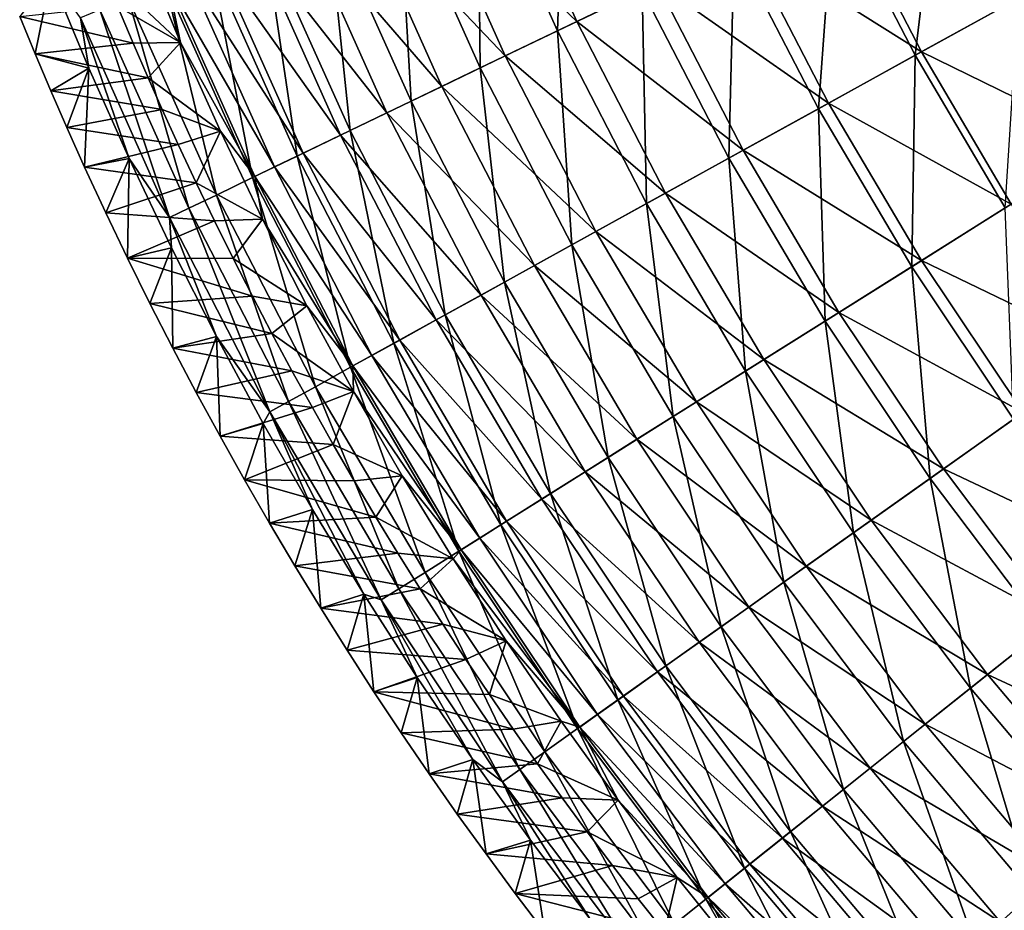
# Model space of a CAD drawing. Header units: millimetres. Extents: x -63 to 63, y -63 to 63.
# Tile 5 of 107: x -58 to -43, y -38 to -24. Entities that reach past the tile are written whole.
import ezdxf

# ---------------------------------------------------------------- set-up
doc = ezdxf.new("R2010")
doc.units = ezdxf.units.MM
doc.header["$LTSCALE"] = 106.095679
for name, color, linetype in [('12', 7, 'CONTINUOUS'), ('13', 7, 'CONTINUOUS'), ('5', 7, 'CONTINUOUS'), ('6', 7, 'CONTINUOUS'), ('9', 7, 'CONTINUOUS')]:
    doc.layers.add(name, color=color, linetype=linetype)

msp = doc.modelspace()

# ---------------------------------------------------------------- linework, layer by layer
at = {"layer": '12', "linetype": 'Continuous'}
for points in [[(-50.539, -20.934, -18.095), (-49.285, -23.735, -18.095), (-51.706, -21.417, -20.931), (-50.539, -20.934, -18.095)], [(-50.539, -20.934, -18.095), (-48.017, -23.124, -15.327), (-49.285, -23.735, -18.095), (-50.539, -20.934, -18.095)], [(-51.706, -21.417, -20.931), (-50.424, -24.283, -20.931), (-52.738, -21.845, -23.828), (-51.706, -21.417, -20.931)], [(-51.706, -21.417, -20.931), (-49.285, -23.735, -18.095), (-50.424, -24.283, -20.931), (-51.706, -21.417, -20.931)], [(-45.106, -21.722, -10.025), (-43.817, -24.217, -10.025), (-46.623, -22.452, -12.634), (-45.106, -21.722, -10.025)], [(-45.106, -21.722, -10.025), (-42.229, -23.339, -7.505), (-43.817, -24.217, -10.025), (-45.106, -21.722, -10.025)], [(-52.738, -21.845, -23.828), (-51.43, -24.768, -23.828), (-53.632, -22.215, -26.779), (-52.738, -21.845, -23.828)], [(-52.738, -21.845, -23.828), (-50.424, -24.283, -20.931), (-51.43, -24.768, -23.828), (-52.738, -21.845, -23.828)], [(-53.632, -22.215, -26.779), (-52.302, -25.187, -26.779), (-54.384, -22.527, -29.776), (-53.632, -22.215, -26.779)], [(-53.632, -22.215, -26.779), (-51.43, -24.768, -23.828), (-52.302, -25.187, -26.779), (-53.632, -22.215, -26.779)], [(-46.623, -22.452, -12.634), (-45.29, -25.031, -12.634), (-48.017, -23.124, -15.327), (-46.623, -22.452, -12.634)], [(-46.623, -22.452, -12.634), (-43.817, -24.217, -10.025), (-45.29, -25.031, -12.634), (-46.623, -22.452, -12.634)], [(-55.576, -24.067, -42.056), (-56.172, -22.64, -42.056), (-55.78, -23.105, -38.96), (-55.576, -24.067, -42.056)], [(-54.384, -22.527, -29.776), (-53.036, -25.541, -29.776), (-54.994, -22.779, -32.81), (-54.384, -22.527, -29.776)], [(-54.384, -22.527, -29.776), (-52.302, -25.187, -26.779), (-53.036, -25.541, -29.776), (-54.384, -22.527, -29.776)], [(-54.994, -22.779, -32.81), (-53.631, -25.827, -32.81), (-55.46, -22.972, -35.874), (-54.994, -22.779, -32.81)], [(-54.994, -22.779, -32.81), (-53.036, -25.541, -29.776), (-53.631, -25.827, -32.81), (-54.994, -22.779, -32.81)], [(-55.78, -23.105, -38.96), (-55.46, -22.972, -35.874), (-54.085, -26.046, -35.874), (-55.78, -23.105, -38.96)], [(-55.46, -22.972, -35.874), (-53.631, -25.827, -32.81), (-54.085, -26.046, -35.874), (-55.46, -22.972, -35.874)], [(-54.396, -26.196, -38.96), (-55.576, -24.067, -42.056), (-55.78, -23.105, -38.96), (-54.396, -26.196, -38.96)], [(-54.396, -26.196, -38.96), (-55.78, -23.105, -38.96), (-54.085, -26.046, -35.874), (-54.396, -26.196, -38.96)], [(-48.017, -23.124, -15.327), (-46.645, -25.78, -15.327), (-49.285, -23.735, -18.095), (-48.017, -23.124, -15.327)], [(-48.017, -23.124, -15.327), (-45.29, -25.031, -12.634), (-46.645, -25.78, -15.327), (-48.017, -23.124, -15.327)], [(-42.229, -23.339, -7.505), (-40.854, -25.67, -7.505), (-43.817, -24.217, -10.025), (-42.229, -23.339, -7.505)], [(-49.285, -23.735, -18.095), (-47.877, -26.461, -18.095), (-50.424, -24.283, -20.931), (-49.285, -23.735, -18.095)], [(-49.285, -23.735, -18.095), (-46.645, -25.78, -15.327), (-47.877, -26.461, -18.095), (-49.285, -23.735, -18.095)], [(-54.943, -25.478, -42.056), (-55.576, -24.067, -42.056), (-54.396, -26.196, -38.96), (-54.943, -25.478, -42.056)], [(-43.817, -24.217, -10.025), (-42.39, -26.636, -10.025), (-45.29, -25.031, -12.634), (-43.817, -24.217, -10.025)], [(-43.817, -24.217, -10.025), (-40.854, -25.67, -7.505), (-42.39, -26.636, -10.025), (-43.817, -24.217, -10.025)], [(-50.424, -24.283, -20.931), (-48.983, -27.072, -20.931), (-51.43, -24.768, -23.828), (-50.424, -24.283, -20.931)], [(-50.424, -24.283, -20.931), (-47.877, -26.461, -18.095), (-48.983, -27.072, -20.931), (-50.424, -24.283, -20.931)], [(-51.43, -24.768, -23.828), (-49.961, -27.612, -23.828), (-52.302, -25.187, -26.779), (-51.43, -24.768, -23.828)], [(-51.43, -24.768, -23.828), (-48.983, -27.072, -20.931), (-49.961, -27.612, -23.828), (-51.43, -24.768, -23.828)], [(-45.29, -25.031, -12.634), (-43.816, -27.531, -12.634), (-46.645, -25.78, -15.327), (-45.29, -25.031, -12.634)], [(-45.29, -25.031, -12.634), (-42.39, -26.636, -10.025), (-43.816, -27.531, -12.634), (-45.29, -25.031, -12.634)], [(-52.302, -25.187, -26.779), (-50.807, -28.08, -26.779), (-53.036, -25.541, -29.776), (-52.302, -25.187, -26.779)], [(-52.302, -25.187, -26.779), (-49.961, -27.612, -23.828), (-50.807, -28.08, -26.779), (-52.302, -25.187, -26.779)], [(-54.275, -26.873, -42.056), (-54.943, -25.478, -42.056), (-54.396, -26.196, -38.96), (-54.275, -26.873, -42.056)], [(-53.036, -25.541, -29.776), (-51.52, -28.474, -29.776), (-53.631, -25.827, -32.81), (-53.036, -25.541, -29.776)], [(-53.036, -25.541, -29.776), (-50.807, -28.08, -26.779), (-51.52, -28.474, -29.776), (-53.036, -25.541, -29.776)], [(-46.645, -25.78, -15.327), (-45.126, -28.355, -15.327), (-47.877, -26.461, -18.095), (-46.645, -25.78, -15.327)], [(-46.645, -25.78, -15.327), (-43.816, -27.531, -12.634), (-45.126, -28.355, -15.327), (-46.645, -25.78, -15.327)], [(-53.631, -25.827, -32.81), (-52.098, -28.794, -32.81), (-54.085, -26.046, -35.874), (-53.631, -25.827, -32.81)], [(-53.631, -25.827, -32.81), (-51.52, -28.474, -29.776), (-52.098, -28.794, -32.81), (-53.631, -25.827, -32.81)], [(-54.396, -26.196, -38.96), (-54.085, -26.046, -35.874), (-52.539, -29.037, -35.874), (-54.396, -26.196, -38.96)], [(-54.085, -26.046, -35.874), (-52.098, -28.794, -32.81), (-52.539, -29.037, -35.874), (-54.085, -26.046, -35.874)], [(-52.842, -29.205, -38.96), (-54.275, -26.873, -42.056), (-54.396, -26.196, -38.96), (-52.842, -29.205, -38.96)], [(-52.842, -29.205, -38.96), (-54.396, -26.196, -38.96), (-52.539, -29.037, -35.874), (-52.842, -29.205, -38.96)], [(-47.877, -26.461, -18.095), (-46.318, -29.103, -18.095), (-48.983, -27.072, -20.931), (-47.877, -26.461, -18.095)], [(-47.877, -26.461, -18.095), (-45.126, -28.355, -15.327), (-46.318, -29.103, -18.095), (-47.877, -26.461, -18.095)], [(-42.39, -26.636, -10.025), (-40.83, -28.971, -10.025), (-43.816, -27.531, -12.634), (-42.39, -26.636, -10.025)], [(-53.571, -28.25, -42.056), (-54.275, -26.873, -42.056), (-52.842, -29.205, -38.96), (-53.571, -28.25, -42.056)], [(-48.983, -27.072, -20.931), (-47.388, -29.776, -20.931), (-49.961, -27.612, -23.828), (-48.983, -27.072, -20.931)], [(-48.983, -27.072, -20.931), (-46.318, -29.103, -18.095), (-47.388, -29.776, -20.931), (-48.983, -27.072, -20.931)], [(-49.961, -27.612, -23.828), (-48.334, -30.37, -23.828), (-50.807, -28.08, -26.779), (-49.961, -27.612, -23.828)], [(-49.961, -27.612, -23.828), (-47.388, -29.776, -20.931), (-48.334, -30.37, -23.828), (-49.961, -27.612, -23.828)], [(-43.816, -27.531, -12.634), (-42.203, -29.945, -12.634), (-45.126, -28.355, -15.327), (-43.816, -27.531, -12.634)], [(-43.816, -27.531, -12.634), (-40.83, -28.971, -10.025), (-42.203, -29.945, -12.634), (-43.816, -27.531, -12.634)], [(-50.807, -28.08, -26.779), (-49.153, -30.885, -26.779), (-51.52, -28.474, -29.776), (-50.807, -28.08, -26.779)], [(-50.807, -28.08, -26.779), (-48.334, -30.37, -23.828), (-49.153, -30.885, -26.779), (-50.807, -28.08, -26.779)], [(-52.832, -29.609, -42.056), (-53.571, -28.25, -42.056), (-52.842, -29.205, -38.96), (-52.832, -29.609, -42.056)], [(-45.126, -28.355, -15.327), (-43.465, -30.84, -15.327), (-46.318, -29.103, -18.095), (-45.126, -28.355, -15.327)], [(-45.126, -28.355, -15.327), (-42.203, -29.945, -12.634), (-43.465, -30.84, -15.327), (-45.126, -28.355, -15.327)], [(-51.52, -28.474, -29.776), (-49.843, -31.318, -29.776), (-52.098, -28.794, -32.81), (-51.52, -28.474, -29.776)], [(-51.52, -28.474, -29.776), (-49.153, -30.885, -26.779), (-49.843, -31.318, -29.776), (-51.52, -28.474, -29.776)], [(-52.098, -28.794, -32.81), (-50.402, -31.669, -32.81), (-52.539, -29.037, -35.874), (-52.098, -28.794, -32.81)], [(-52.098, -28.794, -32.81), (-49.843, -31.318, -29.776), (-50.402, -31.669, -32.81), (-52.098, -28.794, -32.81)], [(-52.842, -29.205, -38.96), (-52.539, -29.037, -35.874), (-50.828, -31.938, -35.874), (-52.842, -29.205, -38.96)], [(-52.539, -29.037, -35.874), (-50.402, -31.669, -32.81), (-50.828, -31.938, -35.874), (-52.539, -29.037, -35.874)], [(-51.121, -32.122, -38.96), (-52.832, -29.609, -42.056), (-52.842, -29.205, -38.96), (-51.121, -32.122, -38.96)], [(-51.121, -32.122, -38.96), (-52.842, -29.205, -38.96), (-50.828, -31.938, -35.874), (-51.121, -32.122, -38.96)], [(-46.318, -29.103, -18.095), (-44.613, -31.655, -18.095), (-47.388, -29.776, -20.931), (-46.318, -29.103, -18.095)], [(-46.318, -29.103, -18.095), (-43.465, -30.84, -15.327), (-44.613, -31.655, -18.095), (-46.318, -29.103, -18.095)], [(-52.058, -30.949, -42.056), (-52.832, -29.609, -42.056), (-51.121, -32.122, -38.96), (-52.058, -30.949, -42.056)], [(-47.388, -29.776, -20.931), (-45.644, -32.386, -20.931), (-48.334, -30.37, -23.828), (-47.388, -29.776, -20.931)], [(-47.388, -29.776, -20.931), (-44.613, -31.655, -18.095), (-45.644, -32.386, -20.931), (-47.388, -29.776, -20.931)], [(-42.203, -29.945, -12.634), (-40.458, -32.264, -12.634), (-43.465, -30.84, -15.327), (-42.203, -29.945, -12.634)], [(-48.334, -30.37, -23.828), (-46.555, -33.033, -23.828), (-49.153, -30.885, -26.779), (-48.334, -30.37, -23.828)], [(-48.334, -30.37, -23.828), (-45.644, -32.386, -20.931), (-46.555, -33.033, -23.828), (-48.334, -30.37, -23.828)], [(-49.153, -30.885, -26.779), (-47.344, -33.592, -26.779), (-49.843, -31.318, -29.776), (-49.153, -30.885, -26.779)], [(-49.153, -30.885, -26.779), (-46.555, -33.033, -23.828), (-47.344, -33.592, -26.779), (-49.153, -30.885, -26.779)], [(-43.465, -30.84, -15.327), (-41.668, -33.229, -15.327), (-44.613, -31.655, -18.095), (-43.465, -30.84, -15.327)], [(-43.465, -30.84, -15.327), (-40.458, -32.264, -12.634), (-41.668, -33.229, -15.327), (-43.465, -30.84, -15.327)], [(-51.251, -32.268, -42.056), (-52.058, -30.949, -42.056), (-51.121, -32.122, -38.96), (-51.251, -32.268, -42.056)], [(-49.843, -31.318, -29.776), (-48.008, -34.064, -29.776), (-50.402, -31.669, -32.81), (-49.843, -31.318, -29.776)], [(-49.843, -31.318, -29.776), (-47.344, -33.592, -26.779), (-48.008, -34.064, -29.776), (-49.843, -31.318, -29.776)], [(-50.402, -31.669, -32.81), (-48.547, -34.446, -32.81), (-50.828, -31.938, -35.874), (-50.402, -31.669, -32.81)], [(-50.402, -31.669, -32.81), (-48.008, -34.064, -29.776), (-48.547, -34.446, -32.81), (-50.402, -31.669, -32.81)], [(-44.613, -31.655, -18.095), (-42.768, -34.106, -18.095), (-45.644, -32.386, -20.931), (-44.613, -31.655, -18.095)], [(-44.613, -31.655, -18.095), (-41.668, -33.229, -15.327), (-42.768, -34.106, -18.095), (-44.613, -31.655, -18.095)], [(-51.121, -32.122, -38.96), (-50.828, -31.938, -35.874), (-48.958, -34.737, -35.874), (-51.121, -32.122, -38.96)], [(-50.828, -31.938, -35.874), (-48.547, -34.446, -32.81), (-48.958, -34.737, -35.874), (-50.828, -31.938, -35.874)], [(-49.24, -34.938, -38.96), (-51.251, -32.268, -42.056), (-51.121, -32.122, -38.96), (-49.24, -34.938, -38.96)], [(-49.24, -34.938, -38.96), (-51.121, -32.122, -38.96), (-48.958, -34.737, -35.874), (-49.24, -34.938, -38.96)], [(-50.41, -33.567, -42.056), (-51.251, -32.268, -42.056), (-49.24, -34.938, -38.96), (-50.41, -33.567, -42.056)], [(-45.644, -32.386, -20.931), (-43.756, -34.895, -20.931), (-46.555, -33.033, -23.828), (-45.644, -32.386, -20.931)], [(-45.644, -32.386, -20.931), (-42.768, -34.106, -18.095), (-43.756, -34.895, -20.931), (-45.644, -32.386, -20.931)], [(-46.555, -33.033, -23.828), (-44.63, -35.591, -23.828), (-47.344, -33.592, -26.779), (-46.555, -33.033, -23.828)], [(-46.555, -33.033, -23.828), (-43.756, -34.895, -20.931), (-44.63, -35.591, -23.828), (-46.555, -33.033, -23.828)], [(-41.668, -33.229, -15.327), (-39.739, -35.513, -15.327), (-42.768, -34.106, -18.095), (-41.668, -33.229, -15.327)], [(-49.536, -34.843, -42.056), (-50.41, -33.567, -42.056), (-49.24, -34.938, -38.96), (-49.536, -34.843, -42.056)], [(-47.344, -33.592, -26.779), (-45.386, -36.194, -26.779), (-48.008, -34.064, -29.776), (-47.344, -33.592, -26.779)], [(-47.344, -33.592, -26.779), (-44.63, -35.591, -23.828), (-45.386, -36.194, -26.779), (-47.344, -33.592, -26.779)], [(-48.008, -34.064, -29.776), (-46.023, -36.702, -29.776), (-48.547, -34.446, -32.81), (-48.008, -34.064, -29.776)], [(-48.008, -34.064, -29.776), (-45.386, -36.194, -26.779), (-46.023, -36.702, -29.776), (-48.008, -34.064, -29.776)], [(-42.768, -34.106, -18.095), (-40.788, -36.451, -18.095), (-43.756, -34.895, -20.931), (-42.768, -34.106, -18.095)], [(-42.768, -34.106, -18.095), (-39.739, -35.513, -15.327), (-40.788, -36.451, -18.095), (-42.768, -34.106, -18.095)], [(-48.547, -34.446, -32.81), (-46.539, -37.114, -32.81), (-48.958, -34.737, -35.874), (-48.547, -34.446, -32.81)], [(-48.547, -34.446, -32.81), (-46.023, -36.702, -29.776), (-46.539, -37.114, -32.81), (-48.547, -34.446, -32.81)], [(-48.63, -36.097, -42.056), (-49.536, -34.843, -42.056), (-49.24, -34.938, -38.96), (-48.63, -36.097, -42.056)], [(-49.24, -34.938, -38.96), (-48.958, -34.737, -35.874), (-46.933, -37.428, -35.874), (-49.24, -34.938, -38.96)], [(-48.958, -34.737, -35.874), (-46.539, -37.114, -32.81), (-46.933, -37.428, -35.874), (-48.958, -34.737, -35.874)], [(-47.203, -37.644, -38.96), (-48.63, -36.097, -42.056), (-49.24, -34.938, -38.96), (-47.203, -37.644, -38.96)], [(-47.203, -37.644, -38.96), (-49.24, -34.938, -38.96), (-46.933, -37.428, -35.874), (-47.203, -37.644, -38.96)], [(-43.756, -34.895, -20.931), (-41.731, -37.293, -20.931), (-44.63, -35.591, -23.828), (-43.756, -34.895, -20.931)], [(-43.756, -34.895, -20.931), (-40.788, -36.451, -18.095), (-41.731, -37.293, -20.931), (-43.756, -34.895, -20.931)], [(-44.63, -35.591, -23.828), (-42.564, -38.037, -23.828), (-45.386, -36.194, -26.779), (-44.63, -35.591, -23.828)], [(-44.63, -35.591, -23.828), (-41.731, -37.293, -20.931), (-42.564, -38.037, -23.828), (-44.63, -35.591, -23.828)], [(-47.693, -37.327, -42.056), (-48.63, -36.097, -42.056), (-47.203, -37.644, -38.96), (-47.693, -37.327, -42.056)], [(-45.386, -36.194, -26.779), (-43.285, -38.682, -26.779), (-46.023, -36.702, -29.776), (-45.386, -36.194, -26.779)], [(-45.386, -36.194, -26.779), (-42.564, -38.037, -23.828), (-43.285, -38.682, -26.779), (-45.386, -36.194, -26.779)], [(-46.023, -36.702, -29.776), (-43.892, -39.225, -29.776), (-46.539, -37.114, -32.81), (-46.023, -36.702, -29.776)], [(-46.023, -36.702, -29.776), (-43.285, -38.682, -26.779), (-43.892, -39.225, -29.776), (-46.023, -36.702, -29.776)], [(-46.539, -37.114, -32.81), (-44.385, -39.665, -32.81), (-46.933, -37.428, -35.874), (-46.539, -37.114, -32.81)], [(-46.539, -37.114, -32.81), (-43.892, -39.225, -29.776), (-44.385, -39.665, -32.81), (-46.539, -37.114, -32.81)], [(-46.724, -38.533, -42.056), (-47.693, -37.327, -42.056), (-47.203, -37.644, -38.96), (-46.724, -38.533, -42.056)], [(-41.731, -37.293, -20.931), (-39.574, -39.574, -20.931), (-42.564, -38.037, -23.828), (-41.731, -37.293, -20.931)], [(-47.203, -37.644, -38.96), (-46.933, -37.428, -35.874), (-44.76, -40, -35.874), (-47.203, -37.644, -38.96)], [(-46.933, -37.428, -35.874), (-44.385, -39.665, -32.81), (-44.76, -40, -35.874), (-46.933, -37.428, -35.874)], [(-45.019, -40.231, -38.96), (-46.724, -38.533, -42.056), (-47.203, -37.644, -38.96), (-45.019, -40.231, -38.96)], [(-45.019, -40.231, -38.96), (-47.203, -37.644, -38.96), (-44.76, -40, -35.874), (-45.019, -40.231, -38.96)]]:
    msp.add_3dface(points, dxfattribs=at)
at = {"layer": '13', "linetype": 'Continuous'}
for points in [[(-56.816, -22.906, -62.004), (-56.172, -22.64, -42.056), (-55.576, -24.067, -42.056), (-56.816, -22.906, -62.004)], [(-56.576, -23.492, -62.004), (-56.816, -22.906, -62.004), (-55.576, -24.067, -42.056), (-56.576, -23.492, -62.004)], [(-56.329, -24.079, -62.004), (-56.576, -23.492, -62.004), (-55.576, -24.067, -42.056), (-56.329, -24.079, -62.004)], [(-56.09, -24.629, -62.004), (-56.329, -24.079, -62.004), (-55.576, -24.067, -42.056), (-56.09, -24.629, -62.004)], [(-56.09, -24.629, -62.004), (-55.576, -24.067, -42.056), (-54.943, -25.478, -42.056), (-56.09, -24.629, -62.004)], [(-55.867, -25.132, -62.004), (-56.09, -24.629, -62.004), (-54.943, -25.478, -42.056), (-55.867, -25.132, -62.004)], [(-55.614, -25.688, -62.004), (-55.867, -25.132, -62.004), (-54.943, -25.478, -42.056), (-55.614, -25.688, -62.004)], [(-55.329, -26.295, -62.004), (-55.614, -25.688, -62.004), (-54.943, -25.478, -42.056), (-55.329, -26.295, -62.004)], [(-55.329, -26.295, -62.004), (-54.943, -25.478, -42.056), (-54.275, -26.873, -42.056), (-55.329, -26.295, -62.004)], [(-55.038, -26.899, -62.004), (-55.329, -26.295, -62.004), (-54.275, -26.873, -42.056), (-55.038, -26.899, -62.004)], [(-54.74, -27.5, -62.004), (-55.038, -26.899, -62.004), (-54.275, -26.873, -42.056), (-54.74, -27.5, -62.004)], [(-54.74, -27.5, -62.004), (-54.275, -26.873, -42.056), (-53.571, -28.25, -42.056), (-54.74, -27.5, -62.004)], [(-54.436, -28.097, -62.004), (-54.74, -27.5, -62.004), (-53.571, -28.25, -42.056), (-54.436, -28.097, -62.004)], [(-54.126, -28.691, -62.004), (-54.436, -28.097, -62.004), (-53.571, -28.25, -42.056), (-54.126, -28.691, -62.004)], [(-54.126, -28.691, -62.004), (-53.571, -28.25, -42.056), (-52.832, -29.609, -42.056), (-54.126, -28.691, -62.004)], [(-53.809, -29.281, -62.004), (-54.126, -28.691, -62.004), (-52.832, -29.609, -42.056), (-53.809, -29.281, -62.004)], [(-53.485, -29.867, -62.004), (-53.809, -29.281, -62.004), (-52.832, -29.609, -42.056), (-53.485, -29.867, -62.004)], [(-53.156, -30.45, -62.004), (-53.485, -29.867, -62.004), (-52.832, -29.609, -42.056), (-53.156, -30.45, -62.004)], [(-53.156, -30.45, -62.004), (-52.832, -29.609, -42.056), (-52.058, -30.949, -42.056), (-53.156, -30.45, -62.004)], [(-52.82, -31.029, -62.004), (-53.156, -30.45, -62.004), (-52.058, -30.949, -42.056), (-52.82, -31.029, -62.004)], [(-52.478, -31.605, -62.004), (-52.82, -31.029, -62.004), (-52.058, -30.949, -42.056), (-52.478, -31.605, -62.004)], [(-52.478, -31.605, -62.004), (-52.058, -30.949, -42.056), (-51.251, -32.268, -42.056), (-52.478, -31.605, -62.004)], [(-52.129, -32.176, -62.004), (-52.478, -31.605, -62.004), (-51.251, -32.268, -42.056), (-52.129, -32.176, -62.004)], [(-51.775, -32.744, -62.004), (-52.129, -32.176, -62.004), (-51.251, -32.268, -42.056), (-51.775, -32.744, -62.004)], [(-51.775, -32.744, -62.004), (-51.251, -32.268, -42.056), (-50.41, -33.567, -42.056), (-51.775, -32.744, -62.004)], [(-51.414, -33.307, -62.004), (-51.775, -32.744, -62.004), (-50.41, -33.567, -42.056), (-51.414, -33.307, -62.004)], [(-51.047, -33.867, -62.004), (-51.414, -33.307, -62.004), (-50.41, -33.567, -42.056), (-51.047, -33.867, -62.004)], [(-50.674, -34.422, -62.004), (-51.047, -33.867, -62.004), (-50.41, -33.567, -42.056), (-50.674, -34.422, -62.004)], [(-50.674, -34.422, -62.004), (-50.41, -33.567, -42.056), (-49.536, -34.843, -42.056), (-50.674, -34.422, -62.004)], [(-50.295, -34.973, -62.004), (-50.674, -34.422, -62.004), (-49.536, -34.843, -42.056), (-50.295, -34.973, -62.004)], [(-49.91, -35.52, -62.004), (-50.295, -34.973, -62.004), (-49.536, -34.843, -42.056), (-49.91, -35.52, -62.004)], [(-49.91, -35.52, -62.004), (-49.536, -34.843, -42.056), (-48.63, -36.097, -42.056), (-49.91, -35.52, -62.004)], [(-49.52, -36.063, -62.004), (-49.91, -35.52, -62.004), (-48.63, -36.097, -42.056), (-49.52, -36.063, -62.004)], [(-49.123, -36.602, -62.004), (-49.52, -36.063, -62.004), (-48.63, -36.097, -42.056), (-49.123, -36.602, -62.004)], [(-49.123, -36.602, -62.004), (-48.63, -36.097, -42.056), (-47.693, -37.327, -42.056), (-49.123, -36.602, -62.004)], [(-48.72, -37.136, -62.004), (-49.123, -36.602, -62.004), (-47.693, -37.327, -42.056), (-48.72, -37.136, -62.004)], [(-48.312, -37.666, -62.004), (-48.72, -37.136, -62.004), (-47.693, -37.327, -42.056), (-48.312, -37.666, -62.004)], [(-47.898, -38.191, -62.004), (-48.312, -37.666, -62.004), (-47.693, -37.327, -42.056), (-47.898, -38.191, -62.004)], [(-47.898, -38.191, -62.004), (-47.693, -37.327, -42.056), (-46.724, -38.533, -42.056), (-47.898, -38.191, -62.004)]]:
    msp.add_3dface(points, dxfattribs=at)
at = {"layer": '5', "linetype": 'Continuous'}
for points in [[(-58.131, -23.658, -62.004), (-57.887, -24.248, -62.004), (-57.634, -23.022, -42.004), (-58.131, -23.658, -62.004)], [(-57.634, -23.022, -42.004), (-57.887, -24.248, -62.004), (-57.033, -24.475, -42.004), (-57.634, -23.022, -42.004)], [(-57.887, -24.248, -62.004), (-57.637, -24.836, -62.004), (-57.033, -24.475, -42.004), (-57.887, -24.248, -62.004)], [(-57.637, -24.836, -62.004), (-57.382, -25.421, -62.004), (-57.033, -24.475, -42.004), (-57.637, -24.836, -62.004)], [(-57.382, -25.421, -62.004), (-57.1, -26.047, -62.004), (-57.033, -24.475, -42.004), (-57.382, -25.421, -62.004)], [(-57.033, -24.475, -42.004), (-57.1, -26.047, -62.004), (-56.394, -25.912, -42.004), (-57.033, -24.475, -42.004)], [(-57.1, -26.047, -62.004), (-56.763, -26.774, -62.004), (-56.394, -25.912, -42.004), (-57.1, -26.047, -62.004)], [(-56.763, -26.774, -62.004), (-56.417, -27.495, -62.004), (-56.394, -25.912, -42.004), (-56.763, -26.774, -62.004)], [(-56.394, -25.912, -42.004), (-56.417, -27.495, -62.004), (-55.72, -27.332, -42.004), (-56.394, -25.912, -42.004)], [(-56.417, -27.495, -62.004), (-56.063, -28.211, -62.004), (-55.72, -27.332, -42.004), (-56.417, -27.495, -62.004)], [(-56.063, -28.211, -62.004), (-55.7, -28.92, -62.004), (-55.72, -27.332, -42.004), (-56.063, -28.211, -62.004)], [(-55.72, -27.332, -42.004), (-55.7, -28.92, -62.004), (-55.009, -28.735, -42.004), (-55.72, -27.332, -42.004)], [(-55.7, -28.92, -62.004), (-55.329, -29.624, -62.004), (-55.009, -28.735, -42.004), (-55.7, -28.92, -62.004)], [(-55.329, -29.624, -62.004), (-54.95, -30.322, -62.004), (-55.009, -28.735, -42.004), (-55.329, -29.624, -62.004)], [(-55.009, -28.735, -42.004), (-54.95, -30.322, -62.004), (-54.264, -30.119, -42.004), (-55.009, -28.735, -42.004)], [(-54.95, -30.322, -62.004), (-54.562, -31.013, -62.004), (-54.264, -30.119, -42.004), (-54.95, -30.322, -62.004)], [(-54.562, -31.013, -62.004), (-54.167, -31.699, -62.004), (-54.264, -30.119, -42.004), (-54.562, -31.013, -62.004)], [(-54.264, -30.119, -42.004), (-54.167, -31.699, -62.004), (-53.483, -31.484, -42.004), (-54.264, -30.119, -42.004)], [(-54.167, -31.699, -62.004), (-53.764, -32.378, -62.004), (-53.483, -31.484, -42.004), (-54.167, -31.699, -62.004)], [(-53.764, -32.378, -62.004), (-53.353, -33.051, -62.004), (-53.483, -31.484, -42.004), (-53.764, -32.378, -62.004)], [(-53.483, -31.484, -42.004), (-53.353, -33.051, -62.004), (-52.669, -32.829, -42.004), (-53.483, -31.484, -42.004)], [(-53.353, -33.051, -62.004), (-52.934, -33.718, -62.004), (-52.669, -32.829, -42.004), (-53.353, -33.051, -62.004)], [(-52.934, -33.718, -62.004), (-52.508, -34.378, -62.004), (-52.669, -32.829, -42.004), (-52.934, -33.718, -62.004)], [(-52.669, -32.829, -42.004), (-52.508, -34.378, -62.004), (-51.82, -34.152, -42.004), (-52.669, -32.829, -42.004)], [(-52.508, -34.378, -62.004), (-52.074, -35.032, -62.004), (-51.82, -34.152, -42.004), (-52.508, -34.378, -62.004)], [(-52.074, -35.032, -62.004), (-51.633, -35.679, -62.004), (-51.82, -34.152, -42.004), (-52.074, -35.032, -62.004)], [(-51.82, -34.152, -42.004), (-51.633, -35.679, -62.004), (-50.938, -35.454, -42.004), (-51.82, -34.152, -42.004)], [(-51.633, -35.679, -62.004), (-51.184, -36.319, -62.004), (-50.938, -35.454, -42.004), (-51.633, -35.679, -62.004)], [(-51.184, -36.319, -62.004), (-50.728, -36.953, -62.004), (-50.938, -35.454, -42.004), (-51.184, -36.319, -62.004)], [(-50.938, -35.454, -42.004), (-50.728, -36.953, -62.004), (-50.024, -36.733, -42.004), (-50.938, -35.454, -42.004)], [(-50.728, -36.953, -62.004), (-50.266, -37.58, -62.004), (-50.024, -36.733, -42.004), (-50.728, -36.953, -62.004)], [(-50.266, -37.58, -62.004), (-49.796, -38.2, -62.004), (-50.024, -36.733, -42.004), (-50.266, -37.58, -62.004)], [(-50.024, -36.733, -42.004), (-49.796, -38.2, -62.004), (-49.077, -37.989, -42.004), (-50.024, -36.733, -42.004)]]:
    msp.add_3dface(points, dxfattribs=at)
at = {"layer": '6', "linetype": 'Continuous'}
for points in [[(-49.596, -23.884, -15.428), (-49.479, -20.495, -12.735), (-50.857, -21.066, -15.428), (-49.596, -23.884, -15.428)], [(-48.252, -23.237, -12.735), (-49.479, -20.495, -12.735), (-49.596, -23.884, -15.428), (-48.252, -23.237, -12.735)], [(-50.819, -24.473, -18.193), (-50.857, -21.066, -15.428), (-52.111, -21.585, -18.193), (-50.819, -24.473, -18.193)], [(-49.596, -23.884, -15.428), (-50.857, -21.066, -15.428), (-50.819, -24.473, -18.193), (-49.596, -23.884, -15.428)], [(-43.918, -24.272, -7.586), (-43.52, -20.958, -5.143), (-45.21, -21.772, -7.586), (-43.918, -24.272, -7.586)], [(-42.276, -23.365, -5.143), (-43.52, -20.958, -5.143), (-43.918, -24.272, -7.586), (-42.276, -23.365, -5.143)], [(-51.917, -25.002, -21.021), (-52.111, -21.585, -18.193), (-53.237, -22.052, -21.021), (-51.917, -25.002, -21.021)], [(-50.819, -24.473, -18.193), (-52.111, -21.585, -18.193), (-51.917, -25.002, -21.021), (-50.819, -24.473, -18.193)], [(-45.451, -25.12, -10.119), (-45.21, -21.772, -7.586), (-46.788, -22.532, -10.119), (-45.451, -25.12, -10.119)], [(-43.918, -24.272, -7.586), (-45.21, -21.772, -7.586), (-45.451, -25.12, -10.119), (-43.918, -24.272, -7.586)], [(-52.887, -25.469, -23.906), (-53.237, -22.052, -21.021), (-54.232, -22.464, -23.906), (-52.887, -25.469, -23.906)], [(-51.917, -25.002, -21.021), (-53.237, -22.052, -21.021), (-52.887, -25.469, -23.906), (-51.917, -25.002, -21.021)], [(-53.727, -25.874, -26.841), (-54.232, -22.464, -23.906), (-55.093, -22.82, -26.841), (-53.727, -25.874, -26.841)], [(-52.887, -25.469, -23.906), (-54.232, -22.464, -23.906), (-53.727, -25.874, -26.841), (-52.887, -25.469, -23.906)], [(-46.873, -25.906, -12.735), (-46.788, -22.532, -10.119), (-48.252, -23.237, -12.735), (-46.873, -25.906, -12.735)], [(-45.451, -25.12, -10.119), (-46.788, -22.532, -10.119), (-46.873, -25.906, -12.735), (-45.451, -25.12, -10.119)], [(-54.435, -26.215, -29.818), (-55.093, -22.82, -26.841), (-55.819, -23.121, -29.818), (-54.435, -26.215, -29.818)], [(-53.727, -25.874, -26.841), (-55.093, -22.82, -26.841), (-54.435, -26.215, -29.818), (-53.727, -25.874, -26.841)], [(-57.634, -23.022, -42.004), (-57.033, -24.475, -42.004), (-57.168, -23.68, -38.933), (-57.634, -23.022, -42.004)], [(-55.009, -26.491, -32.831), (-55.819, -23.121, -29.818), (-56.408, -23.365, -32.831), (-55.009, -26.491, -32.831)], [(-54.435, -26.215, -29.818), (-55.819, -23.121, -29.818), (-55.009, -26.491, -32.831), (-54.435, -26.215, -29.818)], [(-48.179, -26.628, -15.428), (-48.252, -23.237, -12.735), (-49.596, -23.884, -15.428), (-48.179, -26.628, -15.428)], [(-46.873, -25.906, -12.735), (-48.252, -23.237, -12.735), (-48.179, -26.628, -15.428), (-46.873, -25.906, -12.735)], [(-55.448, -26.702, -35.872), (-56.408, -23.365, -32.831), (-56.858, -23.551, -35.872), (-55.448, -26.702, -35.872)], [(-55.009, -26.491, -32.831), (-56.408, -23.365, -32.831), (-55.448, -26.702, -35.872), (-55.009, -26.491, -32.831)], [(-42.488, -26.697, -7.586), (-42.276, -23.365, -5.143), (-43.918, -24.272, -7.586), (-42.488, -26.697, -7.586)], [(-57.168, -23.68, -38.933), (-55.751, -26.848, -38.933), (-56.858, -23.551, -35.872), (-57.168, -23.68, -38.933)], [(-55.751, -26.848, -38.933), (-55.448, -26.702, -35.872), (-56.858, -23.551, -35.872), (-55.751, -26.848, -38.933)], [(-57.033, -24.475, -42.004), (-56.394, -25.912, -42.004), (-57.168, -23.68, -38.933), (-57.033, -24.475, -42.004)], [(-57.168, -23.68, -38.933), (-56.394, -25.912, -42.004), (-55.751, -26.848, -38.933), (-57.168, -23.68, -38.933)], [(-49.367, -27.284, -18.193), (-49.596, -23.884, -15.428), (-50.819, -24.473, -18.193), (-49.367, -27.284, -18.193)], [(-48.179, -26.628, -15.428), (-49.596, -23.884, -15.428), (-49.367, -27.284, -18.193), (-48.179, -26.628, -15.428)], [(-43.971, -27.629, -10.119), (-43.918, -24.272, -7.586), (-45.451, -25.12, -10.119), (-43.971, -27.629, -10.119)], [(-42.488, -26.697, -7.586), (-43.918, -24.272, -7.586), (-43.971, -27.629, -10.119), (-42.488, -26.697, -7.586)], [(-50.433, -27.874, -21.021), (-50.819, -24.473, -18.193), (-51.917, -25.002, -21.021), (-50.433, -27.874, -21.021)], [(-49.367, -27.284, -18.193), (-50.819, -24.473, -18.193), (-50.433, -27.874, -21.021), (-49.367, -27.284, -18.193)], [(-51.376, -28.394, -23.906), (-51.917, -25.002, -21.021), (-52.887, -25.469, -23.906), (-51.376, -28.394, -23.906)], [(-50.433, -27.874, -21.021), (-51.917, -25.002, -21.021), (-51.376, -28.394, -23.906), (-50.433, -27.874, -21.021)], [(-45.346, -28.493, -12.735), (-45.451, -25.12, -10.119), (-46.873, -25.906, -12.735), (-45.346, -28.493, -12.735)], [(-43.971, -27.629, -10.119), (-45.451, -25.12, -10.119), (-45.346, -28.493, -12.735), (-43.971, -27.629, -10.119)], [(-52.192, -28.845, -26.841), (-52.887, -25.469, -23.906), (-53.727, -25.874, -26.841), (-52.192, -28.845, -26.841)], [(-51.376, -28.394, -23.906), (-52.887, -25.469, -23.906), (-52.192, -28.845, -26.841), (-51.376, -28.394, -23.906)], [(-56.394, -25.912, -42.004), (-55.72, -27.332, -42.004), (-55.751, -26.848, -38.933), (-56.394, -25.912, -42.004)], [(-52.88, -29.226, -29.818), (-53.727, -25.874, -26.841), (-54.435, -26.215, -29.818), (-52.88, -29.226, -29.818)], [(-52.192, -28.845, -26.841), (-53.727, -25.874, -26.841), (-52.88, -29.226, -29.818), (-52.192, -28.845, -26.841)], [(-46.61, -29.287, -15.428), (-46.873, -25.906, -12.735), (-48.179, -26.628, -15.428), (-46.61, -29.287, -15.428)], [(-45.346, -28.493, -12.735), (-46.873, -25.906, -12.735), (-46.61, -29.287, -15.428), (-45.346, -28.493, -12.735)], [(-53.437, -29.534, -32.831), (-54.435, -26.215, -29.818), (-55.009, -26.491, -32.831), (-53.437, -29.534, -32.831)], [(-52.88, -29.226, -29.818), (-54.435, -26.215, -29.818), (-53.437, -29.534, -32.831), (-52.88, -29.226, -29.818)], [(-53.864, -29.769, -35.872), (-55.009, -26.491, -32.831), (-55.448, -26.702, -35.872), (-53.864, -29.769, -35.872)], [(-53.437, -29.534, -32.831), (-55.009, -26.491, -32.831), (-53.864, -29.769, -35.872), (-53.437, -29.534, -32.831)], [(-55.751, -26.848, -38.933), (-54.158, -29.932, -38.933), (-55.448, -26.702, -35.872), (-55.751, -26.848, -38.933)], [(-54.158, -29.932, -38.933), (-53.864, -29.769, -35.872), (-55.448, -26.702, -35.872), (-54.158, -29.932, -38.933)], [(-47.759, -30.009, -18.193), (-48.179, -26.628, -15.428), (-49.367, -27.284, -18.193), (-47.759, -30.009, -18.193)], [(-46.61, -29.287, -15.428), (-48.179, -26.628, -15.428), (-47.759, -30.009, -18.193), (-46.61, -29.287, -15.428)], [(-42.353, -30.051, -10.119), (-42.488, -26.697, -7.586), (-43.971, -27.629, -10.119), (-42.353, -30.051, -10.119)], [(-55.72, -27.332, -42.004), (-55.009, -28.735, -42.004), (-55.751, -26.848, -38.933), (-55.72, -27.332, -42.004)], [(-55.751, -26.848, -38.933), (-55.009, -28.735, -42.004), (-54.158, -29.932, -38.933), (-55.751, -26.848, -38.933)], [(-48.791, -30.658, -21.021), (-49.367, -27.284, -18.193), (-50.433, -27.874, -21.021), (-48.791, -30.658, -21.021)], [(-47.759, -30.009, -18.193), (-49.367, -27.284, -18.193), (-48.791, -30.658, -21.021), (-47.759, -30.009, -18.193)], [(-43.677, -30.991, -12.735), (-43.971, -27.629, -10.119), (-45.346, -28.493, -12.735), (-43.677, -30.991, -12.735)], [(-42.353, -30.051, -10.119), (-43.971, -27.629, -10.119), (-43.677, -30.991, -12.735), (-42.353, -30.051, -10.119)], [(-49.703, -31.23, -23.906), (-50.433, -27.874, -21.021), (-51.376, -28.394, -23.906), (-49.703, -31.23, -23.906)], [(-48.791, -30.658, -21.021), (-50.433, -27.874, -21.021), (-49.703, -31.23, -23.906), (-48.791, -30.658, -21.021)], [(-50.492, -31.727, -26.841), (-51.376, -28.394, -23.906), (-52.192, -28.845, -26.841), (-50.492, -31.727, -26.841)], [(-49.703, -31.23, -23.906), (-51.376, -28.394, -23.906), (-50.492, -31.727, -26.841), (-49.703, -31.23, -23.906)], [(-44.895, -31.855, -15.428), (-45.346, -28.493, -12.735), (-46.61, -29.287, -15.428), (-44.895, -31.855, -15.428)], [(-43.677, -30.991, -12.735), (-45.346, -28.493, -12.735), (-44.895, -31.855, -15.428), (-43.677, -30.991, -12.735)], [(-55.009, -28.735, -42.004), (-54.264, -30.119, -42.004), (-54.158, -29.932, -38.933), (-55.009, -28.735, -42.004)], [(-51.158, -32.145, -29.818), (-52.192, -28.845, -26.841), (-52.88, -29.226, -29.818), (-51.158, -32.145, -29.818)], [(-50.492, -31.727, -26.841), (-52.192, -28.845, -26.841), (-51.158, -32.145, -29.818), (-50.492, -31.727, -26.841)], [(-51.697, -32.484, -32.831), (-52.88, -29.226, -29.818), (-53.437, -29.534, -32.831), (-51.697, -32.484, -32.831)], [(-51.158, -32.145, -29.818), (-52.88, -29.226, -29.818), (-51.697, -32.484, -32.831), (-51.158, -32.145, -29.818)], [(-46.002, -32.64, -18.193), (-46.61, -29.287, -15.428), (-47.759, -30.009, -18.193), (-46.002, -32.64, -18.193)], [(-44.895, -31.855, -15.428), (-46.61, -29.287, -15.428), (-46.002, -32.64, -18.193), (-44.895, -31.855, -15.428)], [(-52.11, -32.743, -35.872), (-53.437, -29.534, -32.831), (-53.864, -29.769, -35.872), (-52.11, -32.743, -35.872)], [(-51.697, -32.484, -32.831), (-53.437, -29.534, -32.831), (-52.11, -32.743, -35.872), (-51.697, -32.484, -32.831)], [(-54.158, -29.932, -38.933), (-52.394, -32.921, -38.933), (-53.864, -29.769, -35.872), (-54.158, -29.932, -38.933)], [(-52.394, -32.921, -38.933), (-52.11, -32.743, -35.872), (-53.864, -29.769, -35.872), (-52.394, -32.921, -38.933)], [(-54.264, -30.119, -42.004), (-53.483, -31.484, -42.004), (-54.158, -29.932, -38.933), (-54.264, -30.119, -42.004)], [(-53.483, -31.484, -42.004), (-52.669, -32.829, -42.004), (-54.158, -29.932, -38.933), (-53.483, -31.484, -42.004)], [(-54.158, -29.932, -38.933), (-52.669, -32.829, -42.004), (-52.394, -32.921, -38.933), (-54.158, -29.932, -38.933)], [(-46.995, -33.345, -21.021), (-47.759, -30.009, -18.193), (-48.791, -30.658, -21.021), (-46.995, -33.345, -21.021)], [(-46.002, -32.64, -18.193), (-47.759, -30.009, -18.193), (-46.995, -33.345, -21.021), (-46.002, -32.64, -18.193)], [(-41.871, -33.391, -12.735), (-42.353, -30.051, -10.119), (-43.677, -30.991, -12.735), (-41.871, -33.391, -12.735)], [(-47.874, -33.968, -23.906), (-48.791, -30.658, -21.021), (-49.703, -31.23, -23.906), (-47.874, -33.968, -23.906)], [(-46.995, -33.345, -21.021), (-48.791, -30.658, -21.021), (-47.874, -33.968, -23.906), (-46.995, -33.345, -21.021)], [(-43.038, -34.322, -15.428), (-43.677, -30.991, -12.735), (-44.895, -31.855, -15.428), (-43.038, -34.322, -15.428)], [(-41.871, -33.391, -12.735), (-43.677, -30.991, -12.735), (-43.038, -34.322, -15.428), (-41.871, -33.391, -12.735)], [(-48.634, -34.508, -26.841), (-49.703, -31.23, -23.906), (-50.492, -31.727, -26.841), (-48.634, -34.508, -26.841)], [(-47.874, -33.968, -23.906), (-49.703, -31.23, -23.906), (-48.634, -34.508, -26.841), (-47.874, -33.968, -23.906)], [(-49.275, -34.962, -29.818), (-50.492, -31.727, -26.841), (-51.158, -32.145, -29.818), (-49.275, -34.962, -29.818)], [(-48.634, -34.508, -26.841), (-50.492, -31.727, -26.841), (-49.275, -34.962, -29.818), (-48.634, -34.508, -26.841)], [(-44.099, -35.168, -18.193), (-44.895, -31.855, -15.428), (-46.002, -32.64, -18.193), (-44.099, -35.168, -18.193)], [(-43.038, -34.322, -15.428), (-44.895, -31.855, -15.428), (-44.099, -35.168, -18.193), (-43.038, -34.322, -15.428)], [(-49.795, -35.331, -32.831), (-51.158, -32.145, -29.818), (-51.697, -32.484, -32.831), (-49.795, -35.331, -32.831)], [(-49.275, -34.962, -29.818), (-51.158, -32.145, -29.818), (-49.795, -35.331, -32.831), (-49.275, -34.962, -29.818)], [(-50.192, -35.613, -35.872), (-51.697, -32.484, -32.831), (-52.11, -32.743, -35.872), (-50.192, -35.613, -35.872)], [(-49.795, -35.331, -32.831), (-51.697, -32.484, -32.831), (-50.192, -35.613, -35.872), (-49.795, -35.331, -32.831)], [(-45.052, -35.928, -21.021), (-46.002, -32.64, -18.193), (-46.995, -33.345, -21.021), (-45.052, -35.928, -21.021)], [(-44.099, -35.168, -18.193), (-46.002, -32.64, -18.193), (-45.052, -35.928, -21.021), (-44.099, -35.168, -18.193)], [(-52.394, -32.921, -38.933), (-50.466, -35.807, -38.933), (-52.11, -32.743, -35.872), (-52.394, -32.921, -38.933)], [(-50.466, -35.807, -38.933), (-50.192, -35.613, -35.872), (-52.11, -32.743, -35.872), (-50.466, -35.807, -38.933)], [(-52.669, -32.829, -42.004), (-51.82, -34.152, -42.004), (-52.394, -32.921, -38.933), (-52.669, -32.829, -42.004)], [(-51.82, -34.152, -42.004), (-50.938, -35.454, -42.004), (-52.394, -32.921, -38.933), (-51.82, -34.152, -42.004)], [(-52.394, -32.921, -38.933), (-50.938, -35.454, -42.004), (-50.466, -35.807, -38.933), (-52.394, -32.921, -38.933)], [(-45.894, -36.599, -23.906), (-46.995, -33.345, -21.021), (-47.874, -33.968, -23.906), (-45.894, -36.599, -23.906)], [(-45.052, -35.928, -21.021), (-46.995, -33.345, -21.021), (-45.894, -36.599, -23.906), (-45.052, -35.928, -21.021)], [(-41.046, -36.681, -15.428), (-41.871, -33.391, -12.735), (-43.038, -34.322, -15.428), (-41.046, -36.681, -15.428)], [(-46.623, -37.18, -26.841), (-47.874, -33.968, -23.906), (-48.634, -34.508, -26.841), (-46.623, -37.18, -26.841)], [(-45.894, -36.599, -23.906), (-47.874, -33.968, -23.906), (-46.623, -37.18, -26.841), (-45.894, -36.599, -23.906)], [(-42.058, -37.585, -18.193), (-43.038, -34.322, -15.428), (-44.099, -35.168, -18.193), (-42.058, -37.585, -18.193)], [(-41.046, -36.681, -15.428), (-43.038, -34.322, -15.428), (-42.058, -37.585, -18.193), (-41.046, -36.681, -15.428)], [(-47.237, -37.67, -29.818), (-48.634, -34.508, -26.841), (-49.275, -34.962, -29.818), (-47.237, -37.67, -29.818)], [(-46.623, -37.18, -26.841), (-48.634, -34.508, -26.841), (-47.237, -37.67, -29.818), (-46.623, -37.18, -26.841)], [(-47.735, -38.068, -32.831), (-49.275, -34.962, -29.818), (-49.795, -35.331, -32.831), (-47.735, -38.068, -32.831)], [(-47.237, -37.67, -29.818), (-49.275, -34.962, -29.818), (-47.735, -38.068, -32.831), (-47.237, -37.67, -29.818)], [(-42.966, -38.397, -21.021), (-44.099, -35.168, -18.193), (-45.052, -35.928, -21.021), (-42.966, -38.397, -21.021)], [(-42.058, -37.585, -18.193), (-44.099, -35.168, -18.193), (-42.966, -38.397, -21.021), (-42.058, -37.585, -18.193)], [(-50.938, -35.454, -42.004), (-50.024, -36.733, -42.004), (-50.466, -35.807, -38.933), (-50.938, -35.454, -42.004)], [(-48.116, -38.371, -35.872), (-49.795, -35.331, -32.831), (-50.192, -35.613, -35.872), (-48.116, -38.371, -35.872)], [(-47.735, -38.068, -32.831), (-49.795, -35.331, -32.831), (-48.116, -38.371, -35.872), (-47.735, -38.068, -32.831)], [(-50.466, -35.807, -38.933), (-48.379, -38.581, -38.933), (-50.192, -35.613, -35.872), (-50.466, -35.807, -38.933)], [(-48.379, -38.581, -38.933), (-48.116, -38.371, -35.872), (-50.192, -35.613, -35.872), (-48.379, -38.581, -38.933)], [(-50.024, -36.733, -42.004), (-49.077, -37.989, -42.004), (-50.466, -35.807, -38.933), (-50.024, -36.733, -42.004)], [(-50.466, -35.807, -38.933), (-49.077, -37.989, -42.004), (-48.379, -38.581, -38.933), (-50.466, -35.807, -38.933)], [(-43.769, -39.115, -23.906), (-45.052, -35.928, -21.021), (-45.894, -36.599, -23.906), (-43.769, -39.115, -23.906)], [(-42.966, -38.397, -21.021), (-45.052, -35.928, -21.021), (-43.769, -39.115, -23.906), (-42.966, -38.397, -21.021)], [(-44.465, -39.736, -26.841), (-45.894, -36.599, -23.906), (-46.623, -37.18, -26.841), (-44.465, -39.736, -26.841)], [(-43.769, -39.115, -23.906), (-45.894, -36.599, -23.906), (-44.465, -39.736, -26.841), (-43.769, -39.115, -23.906)], [(-45.051, -40.26, -29.818), (-46.623, -37.18, -26.841), (-47.237, -37.67, -29.818), (-45.051, -40.26, -29.818)], [(-44.465, -39.736, -26.841), (-46.623, -37.18, -26.841), (-45.051, -40.26, -29.818), (-44.465, -39.736, -26.841)], [(-40.746, -40.746, -21.021), (-42.058, -37.585, -18.193), (-42.966, -38.397, -21.021), (-40.746, -40.746, -21.021)], [(-45.526, -40.684, -32.831), (-47.237, -37.67, -29.818), (-47.735, -38.068, -32.831), (-45.526, -40.684, -32.831)], [(-45.051, -40.26, -29.818), (-47.237, -37.67, -29.818), (-45.526, -40.684, -32.831), (-45.051, -40.26, -29.818)]]:
    msp.add_3dface(points, dxfattribs=at)
at = {"layer": '9', "linetype": 'Continuous'}
for points in [[(-56.329, -24.079, -62.004), (-58.131, -23.658, -62.004), (-56.576, -23.492, -62.004), (-56.329, -24.079, -62.004)], [(-57.887, -24.248, -62.004), (-58.131, -23.658, -62.004), (-56.329, -24.079, -62.004), (-57.887, -24.248, -62.004)], [(-56.09, -24.629, -62.004), (-57.887, -24.248, -62.004), (-56.329, -24.079, -62.004), (-56.09, -24.629, -62.004)], [(-57.637, -24.836, -62.004), (-57.887, -24.248, -62.004), (-56.09, -24.629, -62.004), (-57.637, -24.836, -62.004)], [(-55.867, -25.132, -62.004), (-57.637, -24.836, -62.004), (-56.09, -24.629, -62.004), (-55.867, -25.132, -62.004)], [(-57.382, -25.421, -62.004), (-57.637, -24.836, -62.004), (-55.867, -25.132, -62.004), (-57.382, -25.421, -62.004)], [(-55.614, -25.688, -62.004), (-57.382, -25.421, -62.004), (-55.867, -25.132, -62.004), (-55.614, -25.688, -62.004)], [(-57.1, -26.047, -62.004), (-57.382, -25.421, -62.004), (-55.614, -25.688, -62.004), (-57.1, -26.047, -62.004)], [(-55.329, -26.295, -62.004), (-57.1, -26.047, -62.004), (-55.614, -25.688, -62.004), (-55.329, -26.295, -62.004)], [(-56.763, -26.774, -62.004), (-57.1, -26.047, -62.004), (-55.329, -26.295, -62.004), (-56.763, -26.774, -62.004)], [(-55.038, -26.899, -62.004), (-56.763, -26.774, -62.004), (-55.329, -26.295, -62.004), (-55.038, -26.899, -62.004)], [(-56.417, -27.495, -62.004), (-56.763, -26.774, -62.004), (-55.038, -26.899, -62.004), (-56.417, -27.495, -62.004)], [(-54.74, -27.5, -62.004), (-56.417, -27.495, -62.004), (-55.038, -26.899, -62.004), (-54.74, -27.5, -62.004)], [(-56.063, -28.211, -62.004), (-56.417, -27.495, -62.004), (-54.436, -28.097, -62.004), (-56.063, -28.211, -62.004)], [(-54.436, -28.097, -62.004), (-56.417, -27.495, -62.004), (-54.74, -27.5, -62.004), (-54.436, -28.097, -62.004)], [(-54.126, -28.691, -62.004), (-56.063, -28.211, -62.004), (-54.436, -28.097, -62.004), (-54.126, -28.691, -62.004)], [(-55.7, -28.92, -62.004), (-56.063, -28.211, -62.004), (-54.126, -28.691, -62.004), (-55.7, -28.92, -62.004)], [(-53.809, -29.281, -62.004), (-55.7, -28.92, -62.004), (-54.126, -28.691, -62.004), (-53.809, -29.281, -62.004)], [(-55.329, -29.624, -62.004), (-55.7, -28.92, -62.004), (-53.809, -29.281, -62.004), (-55.329, -29.624, -62.004)], [(-53.485, -29.867, -62.004), (-55.329, -29.624, -62.004), (-53.809, -29.281, -62.004), (-53.485, -29.867, -62.004)], [(-54.95, -30.322, -62.004), (-55.329, -29.624, -62.004), (-53.485, -29.867, -62.004), (-54.95, -30.322, -62.004)], [(-53.156, -30.45, -62.004), (-54.95, -30.322, -62.004), (-53.485, -29.867, -62.004), (-53.156, -30.45, -62.004)], [(-54.562, -31.013, -62.004), (-54.95, -30.322, -62.004), (-53.156, -30.45, -62.004), (-54.562, -31.013, -62.004)], [(-52.82, -31.029, -62.004), (-54.562, -31.013, -62.004), (-53.156, -30.45, -62.004), (-52.82, -31.029, -62.004)], [(-54.167, -31.699, -62.004), (-54.562, -31.013, -62.004), (-52.478, -31.605, -62.004), (-54.167, -31.699, -62.004)], [(-52.478, -31.605, -62.004), (-54.562, -31.013, -62.004), (-52.82, -31.029, -62.004), (-52.478, -31.605, -62.004)], [(-52.129, -32.176, -62.004), (-54.167, -31.699, -62.004), (-52.478, -31.605, -62.004), (-52.129, -32.176, -62.004)], [(-53.764, -32.378, -62.004), (-54.167, -31.699, -62.004), (-52.129, -32.176, -62.004), (-53.764, -32.378, -62.004)], [(-51.775, -32.744, -62.004), (-53.764, -32.378, -62.004), (-52.129, -32.176, -62.004), (-51.775, -32.744, -62.004)], [(-53.353, -33.051, -62.004), (-53.764, -32.378, -62.004), (-51.775, -32.744, -62.004), (-53.353, -33.051, -62.004)], [(-51.414, -33.307, -62.004), (-53.353, -33.051, -62.004), (-51.775, -32.744, -62.004), (-51.414, -33.307, -62.004)], [(-52.934, -33.718, -62.004), (-53.353, -33.051, -62.004), (-51.414, -33.307, -62.004), (-52.934, -33.718, -62.004)], [(-51.047, -33.867, -62.004), (-52.934, -33.718, -62.004), (-51.414, -33.307, -62.004), (-51.047, -33.867, -62.004)], [(-52.508, -34.378, -62.004), (-52.934, -33.718, -62.004), (-51.047, -33.867, -62.004), (-52.508, -34.378, -62.004)], [(-50.674, -34.422, -62.004), (-52.508, -34.378, -62.004), (-51.047, -33.867, -62.004), (-50.674, -34.422, -62.004)], [(-52.074, -35.032, -62.004), (-52.508, -34.378, -62.004), (-50.295, -34.973, -62.004), (-52.074, -35.032, -62.004)], [(-50.295, -34.973, -62.004), (-52.508, -34.378, -62.004), (-50.674, -34.422, -62.004), (-50.295, -34.973, -62.004)], [(-49.91, -35.52, -62.004), (-52.074, -35.032, -62.004), (-50.295, -34.973, -62.004), (-49.91, -35.52, -62.004)], [(-51.633, -35.679, -62.004), (-52.074, -35.032, -62.004), (-49.91, -35.52, -62.004), (-51.633, -35.679, -62.004)], [(-49.52, -36.063, -62.004), (-51.633, -35.679, -62.004), (-49.91, -35.52, -62.004), (-49.52, -36.063, -62.004)], [(-51.184, -36.319, -62.004), (-51.633, -35.679, -62.004), (-49.52, -36.063, -62.004), (-51.184, -36.319, -62.004)], [(-49.123, -36.602, -62.004), (-51.184, -36.319, -62.004), (-49.52, -36.063, -62.004), (-49.123, -36.602, -62.004)], [(-50.728, -36.953, -62.004), (-51.184, -36.319, -62.004), (-49.123, -36.602, -62.004), (-50.728, -36.953, -62.004)], [(-48.72, -37.136, -62.004), (-50.728, -36.953, -62.004), (-49.123, -36.602, -62.004), (-48.72, -37.136, -62.004)], [(-50.266, -37.58, -62.004), (-50.728, -36.953, -62.004), (-48.72, -37.136, -62.004), (-50.266, -37.58, -62.004)], [(-48.312, -37.666, -62.004), (-50.266, -37.58, -62.004), (-48.72, -37.136, -62.004), (-48.312, -37.666, -62.004)], [(-49.796, -38.2, -62.004), (-50.266, -37.58, -62.004), (-47.898, -38.191, -62.004), (-49.796, -38.2, -62.004)], [(-47.898, -38.191, -62.004), (-50.266, -37.58, -62.004), (-48.312, -37.666, -62.004), (-47.898, -38.191, -62.004)]]:
    msp.add_3dface(points, dxfattribs=at)

doc.saveas('drawing.dxf')
